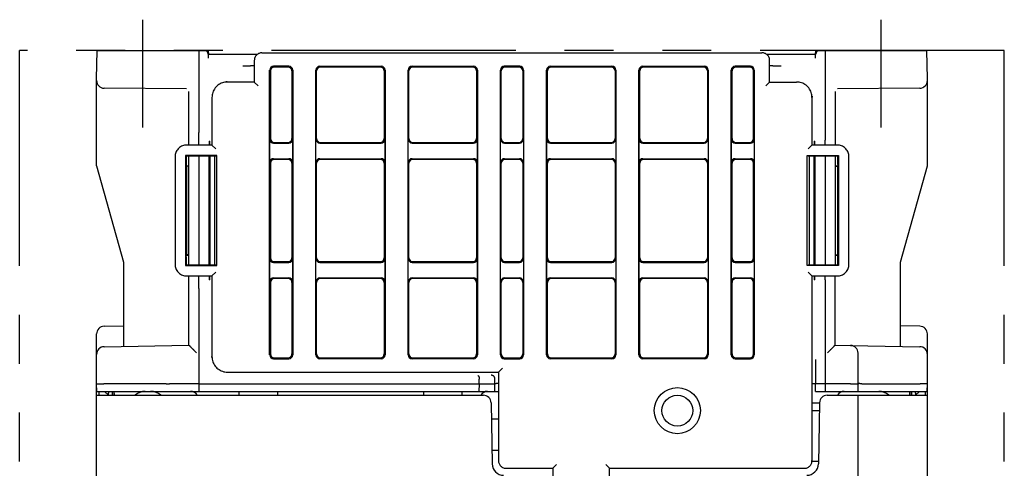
# Model space of a CAD drawing. Header units: millimetres. Extents: x 35 to 820, y -209 to 637.
# Tile 35 of 35: x 294 to 422, y 578 to 637. Entities that reach past the tile are written whole.
import ezdxf

# ---------------------------------------------------------------- set-up
doc = ezdxf.new("R2010")
doc.units = ezdxf.units.MM
doc.linetypes.add('PHANTOMX2', pattern=[127, 63.5, -12.7, 12.7, -12.7, 12.7, -12.7])
for name, color, linetype in [('10', 3, 'CONTINUOUS'), ('12', 7, 'CONTINUOUS'), ('18', 1, 'PHANTOMX2')]:
    doc.layers.add(name, color=color, linetype=linetype)

msp = doc.modelspace()

# ---------------------------------------------------------------- linework, layer by layer
at = {"layer": '10'}
for p, q in [((304.01, 628.87), (304.08, 632.57)), ((304.08, 632.57), (318.51, 632.57)), ((317.31, 632.57), (317.31, 621.93)), ((318.55, 631.58), (318.51, 632.57)), ((318.51, 632.57), (318.57, 632.07)), ((397.46, 632.07), (397.51, 632.57)), ((397.48, 631.58), (397.51, 632.57)), ((397.51, 632.57), (411.95, 632.57)), ((398.71, 632.57), (398.71, 621.93)), ((412.01, 628.87), (411.95, 632.57)), ((324.92, 632.07), (318.53, 632.07)), ((324.51, 631.27), (324.51, 628.47)), ((325.51, 632.27), (390.51, 632.27)), ((397.5, 632.07), (391.11, 632.07)), ((391.51, 628.47), (391.51, 631.27)), ((324.51, 630.57), (324.03, 630.57)), ((326.51, 593.02), (326.51, 630.02)), ((326.62, 629.92), (326.62, 621.13)), ((329.02, 630.52), (327.01, 630.52)), ((328.91, 630.42), (327.12, 630.42)), ((329.41, 629.92), (329.41, 621.13)), ((329.51, 630.02), (329.51, 593.02)), ((332.51, 593.02), (332.51, 630.02)), ((332.62, 621.13), (332.62, 629.92)), ((333.01, 630.52), (341.02, 630.52)), ((340.91, 630.42), (333.12, 630.42)), ((341.41, 629.92), (341.41, 621.13)), ((341.51, 630.02), (341.51, 593.02)), ((344.51, 593.02), (344.51, 630.02)), ((344.62, 621.13), (344.62, 629.92)), ((345.01, 630.52), (353.02, 630.52)), ((352.91, 630.42), (345.12, 630.42)), ((353.41, 629.92), (353.41, 621.13)), ((353.51, 630.02), (353.51, 593.02)), ((356.51, 593.02), (356.51, 630.02)), ((356.62, 621.13), (356.62, 629.92)), ((359.02, 630.52), (357.01, 630.52)), ((358.91, 630.42), (357.12, 630.42)), ((359.41, 629.92), (359.41, 621.13)), ((359.51, 630.02), (359.51, 593.02)), ((362.51, 593.02), (362.51, 630.02)), ((362.62, 621.13), (362.62, 629.92)), ((363.01, 630.52), (371.02, 630.52)), ((370.91, 630.42), (363.12, 630.42)), ((371.41, 629.92), (371.41, 621.13)), ((371.51, 630.02), (371.51, 593.02)), ((374.51, 593.02), (374.51, 630.02)), ((374.62, 621.13), (374.62, 629.92)), ((375.01, 630.52), (383.02, 630.52)), ((382.91, 630.42), (375.12, 630.42)), ((383.41, 629.92), (383.41, 621.13)), ((383.51, 630.02), (383.51, 593.02)), ((386.51, 593.02), (386.51, 630.02)), ((386.62, 621.13), (386.62, 629.92)), ((389.02, 630.52), (387.01, 630.52)), ((388.91, 630.42), (387.12, 630.42)), ((389.41, 621.13), (389.41, 629.92)), ((389.51, 630.02), (389.51, 593.02)), ((391.94, 630.57), (391.99, 630.57)), ((304.01, 617.57), (304.01, 628.87)), ((412.01, 617.57), (412.01, 628.87)), ((315.68, 627.58), (305.01, 627.67)), ((316.01, 620.27), (316.01, 627.25)), ((324.51, 628.47), (321.01, 628.47)), ((324.51, 628.47), (325.01, 627.97)), ((391.51, 628.47), (391.01, 627.97)), ((391.51, 628.47), (395.01, 628.47)), ((400.01, 627.25), (400.01, 620.27)), ((411.02, 627.67), (400.35, 627.58)), ((319.01, 626.47), (319.01, 620.27)), ((397.01, 626.47), (397.01, 620.27)), ((317.31, 620.27), (317.31, 620.91)), ((326.53, 618.01), (326.53, 621.04)), ((329.5, 621.04), (329.5, 618.01)), ((332.53, 618.01), (332.53, 621.04)), ((341.5, 621.04), (341.5, 618.01)), ((344.53, 618.01), (344.53, 621.04)), ((353.5, 621.04), (353.5, 618.01)), ((356.53, 618.01), (356.53, 621.04)), ((359.5, 621.04), (359.5, 618.01)), ((362.53, 618.01), (362.53, 621.04)), ((371.5, 621.04), (371.5, 618.01)), ((374.53, 618.01), (374.53, 621.04)), ((383.5, 621.04), (383.5, 618.01)), ((386.53, 618.01), (386.53, 621.04)), ((389.5, 621.04), (389.5, 618.01)), ((398.71, 620.79), (398.71, 620.91)), ((319.01, 620.27), (315.71, 620.27)), ((318.66, 620.77), (318.72, 620.77)), ((319.01, 620.27), (319.51, 619.77)), ((319.01, 620.27), (319.51, 619.77)), ((327.03, 620.54), (329, 620.54)), ((327.12, 620.63), (328.91, 620.63)), ((333.03, 620.54), (341, 620.54)), ((333.12, 620.63), (340.91, 620.63)), ((345.03, 620.54), (353, 620.54)), ((345.12, 620.63), (352.91, 620.63)), ((357.03, 620.54), (359, 620.54)), ((357.12, 620.63), (358.91, 620.63)), ((363.03, 620.54), (371, 620.54)), ((363.12, 620.63), (370.91, 620.63)), ((375.03, 620.54), (383, 620.54)), ((375.12, 620.63), (382.91, 620.63)), ((387.03, 620.54), (389, 620.54)), ((387.12, 620.63), (388.91, 620.63)), ((396.51, 619.77), (397.01, 620.27)), ((396.51, 619.77), (397.01, 620.27)), ((400.31, 620.27), (397.01, 620.27)), ((397.31, 620.77), (397.37, 620.77)), ((398.71, 620.29), (398.71, 620.27)), ((314.21, 618.77), (314.21, 604.77)), ((315.57, 618.92), (315.57, 604.63)), ((315.57, 618.92), (315.66, 618.83)), ((319.64, 618.92), (315.57, 618.92)), ((315.66, 618.83), (315.66, 617.77)), ((319.38, 618.83), (315.66, 618.83)), ((316.01, 604.72), (316.01, 618.83)), ((317.31, 618.83), (317.31, 604.72)), ((318.65, 604.72), (318.65, 618.83)), ((318.72, 618.83), (318.72, 604.72)), ((319.38, 618.83), (319.64, 618.92)), ((319.38, 604.72), (319.38, 618.83)), ((319.64, 604.63), (319.64, 618.92)), ((327.03, 618.51), (329, 618.51)), ((328.91, 618.42), (327.12, 618.42)), ((333.03, 618.51), (341, 618.51)), ((340.91, 618.42), (333.12, 618.42)), ((345.03, 618.51), (353, 618.51)), ((352.91, 618.42), (345.12, 618.42)), ((357.03, 618.51), (359, 618.51)), ((358.91, 618.42), (357.12, 618.42)), ((363.03, 618.51), (371, 618.51)), ((370.91, 618.42), (363.12, 618.42)), ((375.03, 618.51), (383, 618.51)), ((382.91, 618.42), (375.12, 618.42)), ((387.03, 618.51), (389, 618.51)), ((388.91, 618.42), (387.12, 618.42)), ((396.39, 604.63), (396.39, 618.92)), ((396.39, 618.92), (400.46, 618.92)), ((396.39, 618.92), (396.65, 618.83)), ((396.65, 618.83), (396.65, 604.72)), ((400.37, 618.83), (396.65, 618.83)), ((397.31, 604.72), (397.31, 618.83)), ((397.38, 618.83), (397.38, 604.72)), ((398.71, 618.83), (398.71, 604.72)), ((400.01, 618.83), (400.01, 604.72)), ((400.37, 618.83), (400.46, 618.92)), ((400.37, 617.77), (400.37, 618.83)), ((400.46, 618.92), (400.46, 604.63)), ((401.81, 604.77), (401.81, 618.77)), ((304.01, 617.57), (307.51, 605.07)), ((315.66, 617.77), (315.72, 617.58)), ((315.71, 617.55), (315.72, 617.58)), ((315.71, 617.55), (315.71, 606)), ((316.01, 617.55), (315.71, 617.55)), ((315.72, 617.58), (316.01, 617.58)), ((326.62, 617.92), (326.62, 605.63)), ((329.41, 617.92), (329.41, 605.63)), ((332.62, 605.63), (332.62, 617.92)), ((341.41, 617.92), (341.41, 605.63)), ((344.62, 605.63), (344.62, 617.92)), ((353.41, 617.92), (353.41, 605.63)), ((356.62, 605.63), (356.62, 617.92)), ((359.41, 617.92), (359.41, 605.63)), ((362.62, 605.63), (362.62, 617.92)), ((371.41, 617.92), (371.41, 605.63)), ((374.62, 605.63), (374.62, 617.92)), ((383.41, 617.92), (383.41, 605.63)), ((386.62, 605.63), (386.62, 617.92)), ((389.41, 605.63), (389.41, 617.92)), ((400.01, 617.58), (400.31, 617.58)), ((400.01, 617.55), (400.31, 617.55)), ((400.37, 617.77), (400.31, 617.58)), ((400.31, 617.55), (400.31, 617.58)), ((400.31, 617.55), (400.31, 606)), ((408.51, 605.07), (412.01, 617.57)), ((315.66, 605.77), (315.72, 605.97)), ((315.66, 605.77), (315.66, 604.72)), ((315.72, 605.97), (315.71, 606)), ((316.01, 606), (315.71, 606)), ((315.72, 605.97), (316.01, 605.97)), ((326.53, 602.51), (326.53, 605.54)), ((329.5, 605.54), (329.5, 602.51)), ((332.53, 602.51), (332.53, 605.54)), ((341.5, 605.54), (341.5, 602.51)), ((344.53, 602.51), (344.53, 605.54)), ((353.5, 605.54), (353.5, 602.51)), ((356.53, 602.51), (356.53, 605.54)), ((359.5, 605.54), (359.5, 602.51)), ((362.53, 602.51), (362.53, 605.54)), ((371.5, 605.54), (371.5, 602.51)), ((374.53, 602.51), (374.53, 605.54)), ((383.5, 605.54), (383.5, 602.51)), ((386.53, 602.51), (386.53, 605.54)), ((389.5, 605.54), (389.5, 602.51)), ((400.01, 606), (400.31, 606)), ((400.01, 605.97), (400.31, 605.97)), ((400.31, 606), (400.31, 605.97)), ((400.37, 605.77), (400.31, 605.97)), ((400.37, 604.72), (400.37, 605.77)), ((307.51, 605.07), (307.51, 594.13)), ((315.66, 604.72), (315.57, 604.63)), ((315.57, 604.63), (319.64, 604.63)), ((315.66, 604.72), (319.38, 604.72)), ((319.64, 604.63), (319.38, 604.72)), ((327.03, 605.04), (329, 605.04)), ((327.12, 605.13), (328.91, 605.13)), ((333.03, 605.04), (341, 605.04)), ((333.12, 605.13), (340.91, 605.13)), ((345.03, 605.04), (353, 605.04)), ((345.12, 605.13), (352.91, 605.13)), ((357.03, 605.04), (359, 605.04)), ((357.12, 605.13), (358.91, 605.13)), ((363.03, 605.04), (371, 605.04)), ((363.12, 605.13), (370.91, 605.13)), ((375.03, 605.04), (383, 605.04)), ((375.12, 605.13), (382.91, 605.13)), ((387.03, 605.04), (389, 605.04)), ((387.12, 605.13), (388.91, 605.13)), ((396.65, 604.72), (396.39, 604.63)), ((400.46, 604.63), (396.39, 604.63)), ((396.65, 604.72), (400.37, 604.72)), ((400.46, 604.63), (400.37, 604.72)), ((408.51, 594.13), (408.51, 605.07)), ((315.71, 603.27), (319.01, 603.27)), ((316.01, 594.27), (316.01, 603.27)), ((317.31, 602.63), (317.31, 603.27)), ((319.51, 603.77), (319.01, 603.27)), ((319.01, 603.27), (319.01, 592.77)), ((327.03, 603.01), (329, 603.01)), ((328.91, 602.92), (327.12, 602.92)), ((333.03, 603.01), (341, 603.01)), ((340.91, 602.92), (333.12, 602.92)), ((345.03, 603.01), (353, 603.01)), ((352.91, 602.92), (345.12, 602.92)), ((357.03, 603.01), (359, 603.01)), ((358.91, 602.92), (357.12, 602.92)), ((363.03, 603.01), (371, 603.01)), ((370.91, 602.92), (363.12, 602.92)), ((375.03, 603.01), (383, 603.01)), ((382.91, 602.92), (375.12, 602.92)), ((387.03, 603.01), (389, 603.01)), ((388.91, 602.92), (387.12, 602.92)), ((397.01, 603.27), (396.51, 603.77)), ((397.01, 603.27), (397.01, 579.27)), ((397.01, 603.27), (400.31, 603.27)), ((398.71, 603.27), (398.71, 603.26)), ((400.01, 594.27), (400.01, 603.27)), ((317.31, 601.63), (317.31, 588.27)), ((318.72, 602.78), (318.66, 602.78)), ((326.62, 602.42), (326.62, 593.13)), ((329.41, 602.42), (329.41, 593.13)), ((332.62, 593.13), (332.62, 602.42)), ((341.41, 602.42), (341.41, 593.13)), ((344.62, 593.13), (344.62, 602.42)), ((353.41, 602.42), (353.41, 593.13)), ((356.62, 593.13), (356.62, 602.42)), ((359.41, 602.42), (359.41, 593.13)), ((362.62, 593.13), (362.62, 602.42)), ((371.41, 602.42), (371.41, 593.13)), ((374.62, 593.13), (374.62, 602.42)), ((383.41, 602.42), (383.41, 593.13)), ((386.62, 593.13), (386.62, 602.42)), ((389.41, 593.13), (389.41, 602.42)), ((397.37, 602.78), (397.31, 602.78)), ((398.71, 602.76), (398.71, 602.63)), ((398.71, 601.63), (398.71, 588.27)), ((305, 596.73), (307.51, 596.77)), ((411.03, 596.73), (408.51, 596.77)), ((304.01, 587.77), (304.01, 595.73)), ((412.01, 587.77), (412.01, 595.73)), ((305, 594.08), (316.01, 594.27)), ((400.01, 594.27), (402.03, 594.24)), ((402.03, 594.24), (411.03, 594.08)), ((403.01, 589.27), (403.01, 593.24)), ((327.01, 592.52), (329.02, 592.52)), ((327.12, 592.63), (328.91, 592.63)), ((341.02, 592.52), (333.01, 592.52)), ((333.12, 592.63), (340.91, 592.63)), ((353.02, 592.52), (345.01, 592.52)), ((345.12, 592.63), (352.91, 592.63)), ((357.01, 592.52), (359.02, 592.52)), ((357.12, 592.63), (358.91, 592.63)), ((371.02, 592.52), (363.01, 592.52)), ((363.12, 592.63), (370.91, 592.63)), ((383.02, 592.52), (375.01, 592.52)), ((375.12, 592.63), (382.91, 592.63)), ((387.01, 592.52), (389.02, 592.52)), ((387.12, 592.63), (388.91, 592.63)), ((321.01, 590.77), (356.26, 590.77)), ((356.26, 590.77), (356.76, 591.27)), ((356.26, 590.77), (356.26, 579.27)), ((397.46, 590.91), (397.46, 589.27)), ((304.03, 588.27), (304.01, 589.27)), ((312.57, 589.27), (304.96, 589.27)), ((313.04, 589.27), (313.49, 589.27)), ((317.31, 589.27), (314.47, 589.27)), ((317.31, 589.27), (355.8, 589.27)), ((353.75, 588.27), (353.77, 589.27)), ((353.76, 589.27), (353.76, 589.84)), ((355.78, 588.27), (355.8, 589.27)), ((355.8, 589.27), (355.8, 589.87)), ((355.94, 589.27), (355.8, 589.27)), ((397.46, 589.27), (397.01, 589.27)), ((397.46, 589.27), (397.51, 589.27)), ((397.48, 588.27), (397.46, 589.27)), ((402.03, 589.27), (398.01, 589.27)), ((403, 588.27), (403.01, 589.27)), ((403.49, 589.27), (411.07, 589.27)), ((412, 588.27), (412.01, 589.27)), ((304.01, 588.27), (356.26, 588.27)), ((304.01, 488.07), (304.01, 587.77)), ((304.01, 587.77), (354.29, 587.77)), ((304.31, 588.27), (304.31, 587.77)), ((305.55, 587.77), (305.05, 588.27)), ((305.54, 588.27), (305.55, 588.02)), ((306.05, 588.27), (306.05, 587.77)), ((306.25, 588.27), (306.25, 587.77)), ((306.32, 587.77), (306.31, 588.27)), ((322.52, 588.27), (322.51, 587.77)), ((327.51, 588.27), (327.51, 587.77)), ((346.52, 588.27), (346.51, 587.77)), ((351.51, 588.27), (351.51, 587.77)), ((397.48, 588.27), (412.01, 588.27)), ((398.99, 587.77), (412.01, 587.77)), ((403.01, 504.57), (403.01, 587.77)), ((409.71, 588.27), (409.71, 587.77)), ((409.78, 587.77), (409.78, 588.27)), ((409.98, 587.77), (409.98, 588.27)), ((410.98, 588.27), (410.48, 587.77)), ((410.48, 588.02), (410.49, 588.27)), ((411.71, 588.27), (411.71, 587.77)), ((412.01, 497.87), (412.01, 587.77)), ((355.29, 586.79), (355.43, 578.85)), ((397.01, 586.79), (397.99, 586.79)), ((397.99, 586.79), (397.85, 578.85)), ((397.01, 585.77), (397.97, 585.77)), ((356.26, 584.67), (355.33, 584.67)), ((356.26, 580.57), (355.4, 580.57)), ((363.31, 578.27), (363.81, 578.77)), ((370.21, 578.77), (370.71, 578.27)), ((397.86, 579.17), (397, 579.17)), ((357.26, 578.27), (363.31, 578.27)), ((363.31, 578.27), (363.31, 569.97)), ((370.71, 569.97), (370.71, 578.27)), ((370.71, 578.27), (396.01, 578.27))]:
    msp.add_line(p, q, dxfattribs=at)
for points in [[(325.51, 632.27), (325.43, 632.27), (325.33, 632.26), (325.23, 632.23), (325.14, 632.2), (325.05, 632.16), (324.96, 632.11), (324.88, 632.05), (324.81, 631.98), (324.74, 631.91), (324.68, 631.82), (324.63, 631.74), (324.59, 631.65), (324.55, 631.55), (324.53, 631.45), (324.52, 631.35), (324.51, 631.27)], [(391.51, 631.27), (391.51, 631.36), (391.5, 631.46), (391.47, 631.55), (391.44, 631.65), (391.4, 631.74), (391.35, 631.83), (391.29, 631.91), (391.22, 631.98), (391.15, 632.05), (391.07, 632.11), (390.98, 632.16), (390.89, 632.2), (390.79, 632.23), (390.7, 632.26), (390.6, 632.27), (390.51, 632.27)], [(321.01, 628.47), (320.86, 628.47), (320.7, 628.45), (320.53, 628.41), (320.37, 628.37), (320.22, 628.31), (320.07, 628.24), (319.92, 628.15), (319.79, 628.05), (319.66, 627.95), (319.54, 627.83), (319.43, 627.7), (319.34, 627.56), (319.25, 627.42), (319.18, 627.27), (319.12, 627.11), (319.07, 626.95), (319.04, 626.79), (319.02, 626.62), (319.01, 626.47)], [(397.01, 626.47), (397.01, 626.62), (396.99, 626.79), (396.96, 626.95), (396.91, 627.11), (396.85, 627.27), (396.78, 627.42), (396.69, 627.56), (396.59, 627.7), (396.49, 627.83), (396.37, 627.95), (396.24, 628.05), (396.1, 628.15), (395.96, 628.24), (395.81, 628.31), (395.65, 628.37), (395.49, 628.42), (395.33, 628.45), (395.16, 628.47), (395.01, 628.47)], [(315.71, 620.27), (315.59, 620.27), (315.45, 620.25), (315.31, 620.22), (315.18, 620.18), (315.05, 620.12), (314.93, 620.05), (314.81, 619.97), (314.7, 619.88), (314.61, 619.78), (314.52, 619.67), (314.44, 619.56), (314.37, 619.44), (314.31, 619.31), (314.27, 619.17), (314.24, 619.04), (314.22, 618.9), (314.21, 618.77)], [(401.81, 618.77), (401.81, 618.9), (401.79, 619.04), (401.76, 619.17), (401.72, 619.31), (401.66, 619.44), (401.59, 619.56), (401.51, 619.68), (401.42, 619.78), (401.32, 619.88), (401.22, 619.97), (401.1, 620.05), (400.98, 620.12), (400.85, 620.18), (400.71, 620.22), (400.58, 620.25), (400.44, 620.27), (400.31, 620.27)], [(314.21, 604.77), (314.22, 604.65), (314.24, 604.51), (314.27, 604.37), (314.31, 604.24), (314.37, 604.11), (314.44, 603.99), (314.52, 603.87), (314.61, 603.76), (314.71, 603.66), (314.81, 603.57), (314.93, 603.5), (315.05, 603.43), (315.18, 603.37), (315.32, 603.33), (315.45, 603.3), (315.59, 603.28), (315.71, 603.27)], [(400.31, 603.27), (400.44, 603.28), (400.58, 603.3), (400.72, 603.33), (400.85, 603.37), (400.98, 603.43), (401.1, 603.5), (401.22, 603.58), (401.33, 603.66), (401.42, 603.76), (401.51, 603.87), (401.59, 603.99), (401.66, 604.11), (401.72, 604.24), (401.76, 604.37), (401.79, 604.51), (401.81, 604.65), (401.81, 604.77)], [(319.01, 592.77), (319.02, 592.62), (319.04, 592.46), (319.07, 592.29), (319.12, 592.13), (319.18, 591.98), (319.25, 591.83), (319.34, 591.68), (319.44, 591.55), (319.54, 591.42), (319.66, 591.3), (319.79, 591.19), (319.93, 591.1), (320.07, 591.01), (320.22, 590.94), (320.38, 590.88), (320.54, 590.83), (320.7, 590.8), (320.87, 590.78), (321.01, 590.77)], [(356.26, 579.27), (356.27, 579.19), (356.28, 579.09), (356.3, 578.99), (356.34, 578.9), (356.38, 578.81), (356.43, 578.72), (356.49, 578.64), (356.56, 578.57), (356.63, 578.5), (356.71, 578.44), (356.8, 578.39), (356.89, 578.35), (356.99, 578.31), (357.08, 578.29), (357.18, 578.28), (357.26, 578.27)], [(396.01, 578.27), (396.1, 578.28), (396.2, 578.29), (396.29, 578.31), (396.39, 578.35), (396.48, 578.39), (396.57, 578.44), (396.65, 578.5), (396.72, 578.57), (396.79, 578.64), (396.85, 578.72), (396.9, 578.81), (396.94, 578.9), (396.98, 578.99), (397, 579.09), (397.01, 579.19), (397.01, 579.27)]]:
    msp.add_lwpolyline(points, dxfattribs=at)
for radius in [3, 2]:
    msp.add_circle((379.51, 585.77), radius, dxfattribs=at)
for centre, radius, start, end in [((318.03, 632.07), 0.5, 2, 90), ((398, 632.07), 0.5, 90, 178), ((305.01, 628.67), 1, 180, 269.5), ((411.01, 628.67), 1, 270.5, 0), ((305.01, 595.73), 1, 91, 180), ((411.01, 595.73), 1, 0, 89), ((305.01, 593.08), 1, 91, 180), ((402.01, 593.24), 1, 0, 89), ((411.01, 593.08), 1, 0, 89), ((342.73, 591.45), 2.55, 121.0885, 122.0687), ((310.34, 586.27), 2, 90, 131.3634), ((311.04, 586.27), 2, 48.6256, 90), ((316.23, 587.27), 1, 30.0267, 90), ((354.84, 587.27), 1, 90, 149.9733), ((354.29, 586.77), 1, 1, 90), ((398.99, 586.77), 1, 90, 179), ((401.19, 587.27), 1, 90, 149.9733), ((405.69, 586.27), 2, 48.6366, 90), ((356.93, 578.87), 1.5, 181, 270), ((396.35, 578.87), 1.5, 270, 359)]:
    msp.add_arc(centre, radius, start, end, dxfattribs=at)
for centre, major_axis, ratio, start_param, end_param in [((327.02, 630.02), (-0.355, 0.355), 0.997265, -0.784029, 0.784029), ((327.12, 629.92), (0.355, -0.355), 0.997265, 2.357564, 3.925621), ((328.91, 629.92), (-0.355, -0.355), 0.997265, 2.357564, 3.925621), ((329.01, 630.02), (0.355, 0.355), 0.997265, -0.784029, 0.784029), ((333.02, 630.02), (-0.355, 0.355), 0.997265, -0.784029, 0.784029), ((333.12, 629.92), (-0.355, 0.355), 0.997265, -0.784029, 0.784029), ((340.91, 629.92), (-0.355, -0.355), 0.997265, 2.357564, 3.925621), ((341.01, 630.02), (0.355, 0.355), 0.997265, -0.784029, 0.784029), ((345.02, 630.02), (-0.355, 0.355), 0.997265, -0.784029, 0.784029), ((345.12, 629.92), (-0.355, 0.355), 0.997265, -0.784029, 0.784029), ((352.91, 629.92), (-0.355, -0.355), 0.997265, 2.357564, 3.925621), ((353.01, 630.02), (0.355, 0.355), 0.997265, -0.784029, 0.784029), ((357.02, 630.02), (-0.355, 0.355), 0.997265, -0.784029, 0.784029), ((357.12, 629.92), (-0.355, 0.355), 0.997265, -0.784029, 0.784029), ((358.91, 629.92), (-0.355, -0.355), 0.997265, 2.357564, 3.925621), ((359.01, 630.02), (0.355, 0.355), 0.997265, -0.784029, 0.784029), ((363.02, 630.02), (-0.355, 0.355), 0.997265, -0.784029, 0.784029), ((363.12, 629.92), (-0.355, 0.355), 0.997265, -0.784029, 0.784029), ((370.91, 629.92), (-0.355, -0.355), 0.997265, 2.357564, 3.925621), ((371.01, 630.02), (0.355, 0.355), 0.997265, -0.784029, 0.784029), ((375.02, 630.02), (-0.355, 0.355), 0.997265, -0.784029, 0.784029), ((375.12, 629.92), (-0.355, 0.355), 0.997265, -0.784029, 0.784029), ((382.91, 629.92), (-0.355, -0.355), 0.997265, 2.357564, 3.925621), ((383.01, 630.02), (0.355, 0.355), 0.997265, -0.784029, 0.784029), ((387.02, 630.02), (-0.355, 0.355), 0.997265, -0.784029, 0.784029), ((387.12, 629.92), (-0.355, 0.355), 0.997265, -0.784029, 0.784029), ((388.91, 629.92), (-0.355, -0.355), 0.997265, 2.357564, 3.925621), ((389.01, 630.02), (0.355, 0.355), 0.997265, -0.784029, 0.784029), ((327.03, 621.04), (0.355, 0.355), 0.997265, -3.925621, -2.357564), ((327.12, 621.13), (-0.355, -0.355), 0.997265, -0.784029, 0.784029), ((328.91, 621.13), (-0.355, 0.355), 0.997265, 2.357564, 3.925621), ((329, 621.04), (-0.355, 0.355), 0.997265, -3.925621, -2.357564), ((333.03, 621.04), (0.355, 0.355), 0.997265, -3.925621, -2.357564), ((333.12, 621.13), (-0.355, -0.355), 0.997265, -0.784029, 0.784029), ((340.91, 621.13), (-0.355, 0.355), 0.997265, 2.357564, 3.925621), ((341, 621.04), (-0.355, 0.355), 0.997265, -3.925621, -2.357564), ((345.03, 621.04), (0.355, 0.355), 0.997265, -3.925621, -2.357564), ((345.12, 621.13), (-0.355, -0.355), 0.997265, -0.784029, 0.784029), ((352.91, 621.13), (-0.355, 0.355), 0.997265, 2.357564, 3.925621), ((353, 621.04), (-0.355, 0.355), 0.997265, -3.925621, -2.357564), ((357.03, 621.04), (0.355, 0.355), 0.997265, -3.925621, -2.357564), ((357.12, 621.13), (-0.355, -0.355), 0.997265, -0.784029, 0.784029), ((358.91, 621.13), (-0.355, 0.355), 0.997265, 2.357564, 3.925621), ((359, 621.04), (-0.355, 0.355), 0.997265, -3.925621, -2.357564), ((363.03, 621.04), (0.355, 0.355), 0.997265, -3.925621, -2.357564), ((363.12, 621.13), (-0.355, -0.355), 0.997265, -0.784029, 0.784029), ((370.91, 621.13), (-0.355, 0.355), 0.997265, 2.357564, 3.925621), ((371, 621.04), (-0.355, 0.355), 0.997265, -3.925621, -2.357564), ((375.03, 621.04), (0.355, 0.355), 0.997265, -3.925621, -2.357564), ((375.12, 621.13), (-0.355, -0.355), 0.997265, -0.784029, 0.784029), ((382.91, 621.13), (-0.355, 0.355), 0.997265, 2.357564, 3.925621), ((383, 621.04), (-0.355, 0.355), 0.997265, -3.925621, -2.357564), ((387.03, 621.04), (0.355, 0.355), 0.997265, -3.925621, -2.357564), ((387.12, 621.13), (-0.355, -0.355), 0.997265, -0.784029, 0.784029), ((388.91, 621.13), (-0.355, 0.355), 0.997265, 2.357564, 3.925621), ((389, 621.04), (-0.355, 0.355), 0.997265, -3.925621, -2.357564), ((318.66, 620.27), (0, 0.5), 0.01746, -0.000305, 1.565615), ((318.72, 620.27), (0, 0.5), 0.01745, -1.563789, -0.000305), ((397.31, 620.27), (0, 0.5), 0.01745, 0.000305, 1.563789), ((397.37, 620.27), (0, 0.5), 0.01746, -1.565615, 0.000305), ((327.03, 618.01), (-0.355, 0.355), 0.997265, -0.784029, 0.784029), ((327.12, 617.92), (0.355, -0.355), 0.997265, 2.357564, 3.925621), ((328.91, 617.92), (0.355, 0.355), 0.997265, -0.784029, 0.784029), ((329, 618.01), (0.355, 0.355), 0.997265, -0.784029, 0.784029), ((333.03, 618.01), (-0.355, 0.355), 0.997265, -0.784029, 0.784029), ((333.12, 617.92), (0.355, -0.355), 0.997265, 2.357564, 3.925621), ((340.91, 617.92), (0.355, 0.355), 0.997265, -0.784029, 0.784029), ((341, 618.01), (0.355, 0.355), 0.997265, -0.784029, 0.784029), ((345.03, 618.01), (-0.355, 0.355), 0.997265, -0.784029, 0.784029), ((345.12, 617.92), (0.355, -0.355), 0.997265, 2.357564, 3.925621), ((352.91, 617.92), (0.355, 0.355), 0.997265, -0.784029, 0.784029), ((353, 618.01), (0.355, 0.355), 0.997265, -0.784029, 0.784029), ((357.03, 618.01), (-0.355, 0.355), 0.997265, -0.784029, 0.784029), ((357.12, 617.92), (0.355, -0.355), 0.997265, 2.357564, 3.925621), ((358.91, 617.92), (0.355, 0.355), 0.997265, -0.784029, 0.784029), ((359, 618.01), (0.355, 0.355), 0.997265, -0.784029, 0.784029), ((363.03, 618.01), (-0.355, 0.355), 0.997265, -0.784029, 0.784029), ((363.12, 617.92), (0.355, -0.355), 0.997265, 2.357564, 3.925621), ((370.91, 617.92), (0.355, 0.355), 0.997265, -0.784029, 0.784029), ((371, 618.01), (0.355, 0.355), 0.997265, -0.784029, 0.784029), ((375.03, 618.01), (-0.355, 0.355), 0.997265, -0.784029, 0.784029), ((375.12, 617.92), (0.355, -0.355), 0.997265, 2.357564, 3.925621), ((382.91, 617.92), (0.355, 0.355), 0.997265, -0.784029, 0.784029), ((383, 618.01), (0.355, 0.355), 0.997265, -0.784029, 0.784029), ((387.03, 618.01), (-0.355, 0.355), 0.997265, -0.784029, 0.784029), ((387.12, 617.92), (0.355, -0.355), 0.997265, 2.357564, 3.925621), ((388.91, 617.92), (0.355, 0.355), 0.997265, -0.784029, 0.784029), ((389, 618.01), (0.355, 0.355), 0.997265, -0.784029, 0.784029), ((327.03, 605.54), (0.355, 0.355), 0.997265, -3.925621, -2.357564), ((327.12, 605.63), (-0.355, -0.355), 0.997265, -0.784029, 0.784029), ((328.91, 605.63), (-0.355, 0.355), 0.997265, 2.357564, 3.925621), ((329, 605.54), (-0.355, 0.355), 0.997265, -3.925621, -2.357564), ((333.03, 605.54), (0.355, 0.355), 0.997265, -3.925621, -2.357564), ((333.12, 605.63), (-0.355, -0.355), 0.997265, -0.784029, 0.784029), ((340.91, 605.63), (-0.355, 0.355), 0.997265, 2.357564, 3.925621), ((341, 605.54), (-0.355, 0.355), 0.997265, -3.925621, -2.357564), ((345.03, 605.54), (0.355, 0.355), 0.997265, -3.925621, -2.357564), ((345.12, 605.63), (-0.355, -0.355), 0.997265, -0.784029, 0.784029), ((352.91, 605.63), (-0.355, 0.355), 0.997265, 2.357564, 3.925621), ((353, 605.54), (-0.355, 0.355), 0.997265, -3.925621, -2.357564), ((357.03, 605.54), (0.355, 0.355), 0.997265, -3.925621, -2.357564), ((357.12, 605.63), (-0.355, -0.355), 0.997265, -0.784029, 0.784029), ((358.91, 605.63), (-0.355, 0.355), 0.997265, 2.357564, 3.925621), ((359, 605.54), (-0.355, 0.355), 0.997265, -3.925621, -2.357564), ((363.03, 605.54), (0.355, 0.355), 0.997265, -3.925621, -2.357564), ((363.12, 605.63), (-0.355, -0.355), 0.997265, -0.784029, 0.784029), ((370.91, 605.63), (-0.355, 0.355), 0.997265, 2.357564, 3.925621), ((371, 605.54), (-0.355, 0.355), 0.997265, -3.925621, -2.357564), ((375.03, 605.54), (0.355, 0.355), 0.997265, -3.925621, -2.357564), ((375.12, 605.63), (-0.355, -0.355), 0.997265, -0.784029, 0.784029), ((382.91, 605.63), (-0.355, 0.355), 0.997265, 2.357564, 3.925621), ((383, 605.54), (-0.355, 0.355), 0.997265, -3.925621, -2.357564), ((387.03, 605.54), (0.355, 0.355), 0.997265, -3.925621, -2.357564), ((387.12, 605.63), (-0.355, -0.355), 0.997265, -0.784029, 0.784029), ((388.91, 605.63), (-0.355, 0.355), 0.997265, 2.357564, 3.925621), ((389, 605.54), (-0.355, 0.355), 0.997265, -3.925621, -2.357564), ((318.66, 603.28), (0, 0.5), 0.01746, -4.707207, -3.141288), ((318.72, 603.28), (0, 0.5), 0.01745, -3.141288, -1.577803), ((327.03, 602.51), (-0.355, 0.355), 0.997265, -0.784029, 0.784029), ((327.12, 602.42), (0.355, -0.355), 0.997265, 2.357564, 3.925621), ((328.91, 602.42), (0.355, 0.355), 0.997265, -0.784029, 0.784029), ((329, 602.51), (0.355, 0.355), 0.997265, -0.784029, 0.784029), ((333.03, 602.51), (-0.355, 0.355), 0.997265, -0.784029, 0.784029), ((333.12, 602.42), (0.355, -0.355), 0.997265, 2.357564, 3.925621), ((340.91, 602.42), (0.355, 0.355), 0.997265, -0.784029, 0.784029), ((341, 602.51), (0.355, 0.355), 0.997265, -0.784029, 0.784029), ((345.03, 602.51), (-0.355, 0.355), 0.997265, -0.784029, 0.784029), ((345.12, 602.42), (0.355, -0.355), 0.997265, 2.357564, 3.925621), ((352.91, 602.42), (0.355, 0.355), 0.997265, -0.784029, 0.784029), ((353, 602.51), (0.355, 0.355), 0.997265, -0.784029, 0.784029), ((357.03, 602.51), (-0.355, 0.355), 0.997265, -0.784029, 0.784029), ((357.12, 602.42), (0.355, -0.355), 0.997265, 2.357564, 3.925621), ((358.91, 602.42), (0.355, 0.355), 0.997265, -0.784029, 0.784029), ((359, 602.51), (0.355, 0.355), 0.997265, -0.784029, 0.784029), ((363.03, 602.51), (-0.355, 0.355), 0.997265, -0.784029, 0.784029), ((363.12, 602.42), (0.355, -0.355), 0.997265, 2.357564, 3.925621), ((370.91, 602.42), (0.355, 0.355), 0.997265, -0.784029, 0.784029), ((371, 602.51), (0.355, 0.355), 0.997265, -0.784029, 0.784029), ((375.03, 602.51), (-0.355, 0.355), 0.997265, -0.784029, 0.784029), ((375.12, 602.42), (0.355, -0.355), 0.997265, 2.357564, 3.925621), ((382.91, 602.42), (0.355, 0.355), 0.997265, -0.784029, 0.784029), ((383, 602.51), (0.355, 0.355), 0.997265, -0.784029, 0.784029), ((387.03, 602.51), (-0.355, 0.355), 0.997265, -0.784029, 0.784029), ((387.12, 602.42), (0.355, -0.355), 0.997265, 2.357564, 3.925621), ((388.91, 602.42), (0.355, 0.355), 0.997265, -0.784029, 0.784029), ((389, 602.51), (0.355, 0.355), 0.997265, -0.784029, 0.784029), ((397.31, 603.28), (0, 0.5), 0.01745, -4.705382, -3.141897), ((397.37, 603.28), (0, 0.5), 0.01746, -3.141898, -1.575978), ((327.02, 593.02), (0.355, 0.355), 0.997265, 2.357564, 3.925621), ((327.12, 593.13), (0.355, 0.355), 0.997265, 2.357564, 3.925621), ((328.91, 593.13), (0.355, -0.355), 0.997265, -0.784029, 0.784029), ((329.01, 593.02), (0.355, -0.355), 0.997265, -0.784029, 0.784029), ((333.02, 593.02), (0.355, 0.355), 0.997265, 2.357564, 3.925621), ((333.12, 593.13), (0.355, 0.355), 0.997265, 2.357564, 3.925621), ((340.91, 593.13), (0.355, -0.355), 0.997265, -0.784029, 0.784029), ((341.01, 593.02), (-0.355, 0.355), 0.997265, -3.925621, -2.357564), ((345.02, 593.02), (0.355, 0.355), 0.997265, 2.357564, 3.925621), ((345.12, 593.13), (0.355, 0.355), 0.997265, 2.357564, 3.925621), ((352.91, 593.13), (0.355, -0.355), 0.997265, -0.784029, 0.784029), ((353.01, 593.02), (0.355, -0.355), 0.997265, -0.784029, 0.784029), ((357.02, 593.02), (0.355, 0.355), 0.997265, 2.357564, 3.925621), ((357.12, 593.13), (0.355, 0.355), 0.997265, 2.357564, 3.925621), ((358.91, 593.13), (0.355, -0.355), 0.997265, -0.784029, 0.784029), ((359.01, 593.02), (0.355, -0.355), 0.997265, -0.784029, 0.784029), ((363.02, 593.02), (0.355, 0.355), 0.997265, 2.357564, 3.925621), ((363.12, 593.13), (0.355, 0.355), 0.997265, 2.357564, 3.925621), ((370.91, 593.13), (0.355, -0.355), 0.997265, -0.784029, 0.784029), ((371.01, 593.02), (0.355, -0.355), 0.997265, -0.784029, 0.784029), ((375.02, 593.02), (0.355, 0.355), 0.997265, 2.357564, 3.925621), ((375.12, 593.13), (0.355, 0.355), 0.997265, 2.357564, 3.925621), ((382.91, 593.13), (0.355, -0.355), 0.997265, -0.784029, 0.784029), ((383.01, 593.02), (0.355, -0.355), 0.997265, -0.784029, 0.784029), ((387.02, 593.02), (0.355, 0.355), 0.997265, 2.357564, 3.925621), ((387.12, 593.13), (0.355, 0.355), 0.997265, 2.357564, 3.925621), ((388.91, 593.13), (-0.355, 0.355), 0.997265, 2.357564, 3.925621), ((389.01, 593.02), (0.355, -0.355), 0.997265, -0.784029, 0.784029), ((353.05, 589.84), (0.713, 0.012), 0.700857, -0.012021, -0.007016), ((355.29, 589.86), (0.47, 0.2), 0.975619, -0.392623, -0.380479), ((305.04, 588.27), (0.437, -0.433), 0.572334, 0.36525, 0.523599), ((410.99, 588.27), (0.437, 0.433), 0.572334, 2.617994, 2.776343), ((357.39, 579), (-0.5, 1.51), 0.667019, 1.107588, 1.108805)]:
    msp.add_ellipse(centre, major_axis=major_axis, ratio=ratio, start_param=start_param, end_param=end_param, dxfattribs=at)
for points, knots in [([(323.04, 630.58), (323.1, 630.58), (323.23, 630.58), (323.41, 630.58), (323.55, 630.58), (323.66, 630.58), (323.73, 630.58), (323.8, 630.58), (323.86, 630.58), (323.91, 630.58), (323.95, 630.58), (323.97, 630.58), (323.99, 630.58), (324, 630.58), (324.01, 630.58), (324.02, 630.58), (324.03, 630.58), (324.03, 630.57), (324.03, 630.57), (324.03, 630.57), (324.03, 630.57)], [0, 0, 0, 0, 0.19286, 0.378473, 0.549868, 0.628195, 0.700609, 0.766429, 0.825038, 0.875883, 0.918488, 0.936573, 0.952456, 0.9661, 0.977474, 0.986554, 0.993326, 0.997787, 0.999163, 1, 1, 1, 1]), ([(391.94, 630.57), (391.94, 630.57), (391.93, 630.57), (391.93, 630.57), (391.93, 630.57), (391.93, 630.57), (391.92, 630.57), (391.91, 630.57), (391.9, 630.57), (391.88, 630.57), (391.86, 630.57), (391.84, 630.57), (391.81, 630.57), (391.78, 630.57), (391.74, 630.57), (391.68, 630.57), (391.6, 630.57), (391.54, 630.57), (391.51, 630.57)], [0, 0, 0, 0, 0.002221, 0.006595, 0.013179, 0.021978, 0.032979, 0.046168, 0.079005, 0.120249, 0.169589, 0.226653, 0.291008, 0.362167, 0.43959, 0.610833, 0.799545, 1, 1, 1, 1]), ([(391.99, 630.57), (391.99, 630.57), (392, 630.57), (392, 630.57), (392, 630.58), (392.01, 630.58), (392.02, 630.58), (392.03, 630.58), (392.04, 630.58), (392.06, 630.58), (392.08, 630.58), (392.12, 630.58), (392.17, 630.58), (392.23, 630.58), (392.3, 630.58), (392.37, 630.58), (392.48, 630.58), (392.62, 630.58), (392.8, 630.58), (392.93, 630.58), (392.99, 630.58)], [0, 0, 0, 0, 0.000837, 0.002213, 0.006674, 0.013446, 0.022526, 0.0339, 0.047544, 0.063427, 0.081512, 0.124117, 0.174962, 0.233571, 0.299391, 0.371805, 0.450132, 0.621527, 0.80714, 1, 1, 1, 1]), ([(320.92, 628.57), (320.92, 628.57), (320.92, 628.57), (320.92, 628.56), (320.92, 628.55), (320.92, 628.54), (320.92, 628.53), (320.92, 628.5), (320.92, 628.48), (320.92, 628.47)], [0, 0, 0, 0, 0.027401, 0.082861, 0.166396, 0.2779, 0.417231, 0.584186, 1, 1, 1, 1]), ([(397.11, 626.57), (397.11, 626.57), (397.11, 626.57), (397.1, 626.57), (397.09, 626.57), (397.08, 626.57), (397.07, 626.57), (397.05, 626.57), (397.03, 626.57), (397.01, 626.57)], [0, 0, 0, 0, 0.027445, 0.082922, 0.166461, 0.277963, 0.417285, 0.584227, 1, 1, 1, 1]), ([(317.31, 620.91), (317.31, 620.91), (317.31, 620.92), (317.31, 620.92), (317.31, 620.93), (317.31, 620.94), (317.31, 620.97), (317.31, 621), (317.31, 621.05), (317.31, 621.1), (317.31, 621.16), (317.31, 621.25), (317.31, 621.38), (317.31, 621.56), (317.31, 621.74), (317.31, 621.87), (317.31, 621.93)], [0, 0, 0, 0, 0.002858, 0.008009, 0.015451, 0.025168, 0.051337, 0.086273, 0.12965, 0.181059, 0.240018, 0.305971, 0.456316, 0.626448, 0.809975, 1, 1, 1, 1]), ([(398.71, 621.93), (398.72, 621.87), (398.72, 621.74), (398.72, 621.56), (398.72, 621.38), (398.72, 621.25), (398.72, 621.16), (398.72, 621.1), (398.72, 621.05), (398.72, 621), (398.72, 620.97), (398.72, 620.94), (398.72, 620.93), (398.72, 620.92), (398.72, 620.92), (398.72, 620.91), (398.71, 620.91)], [0, 0, 0, 0, 0.190025, 0.373552, 0.543684, 0.694029, 0.759982, 0.818941, 0.87035, 0.913727, 0.948663, 0.974832, 0.984549, 0.991991, 0.997142, 1, 1, 1, 1]), ([(398.71, 620.29), (398.71, 620.32), (398.71, 620.38), (398.71, 620.48), (398.71, 620.56), (398.71, 620.62), (398.71, 620.67), (398.71, 620.7), (398.71, 620.72), (398.71, 620.75), (398.71, 620.76), (398.71, 620.78), (398.71, 620.78), (398.71, 620.79), (398.71, 620.79), (398.71, 620.79), (398.71, 620.79)], [0, 0, 0, 0, 0.190856, 0.37469, 0.544756, 0.694809, 0.760576, 0.819343, 0.870572, 0.913791, 0.948608, 0.974707, 0.984413, 0.991865, 0.997053, 1, 1, 1, 1]), ([(398.71, 602.76), (398.71, 602.76), (398.71, 602.76), (398.71, 602.76), (398.71, 602.76), (398.71, 602.77), (398.71, 602.78), (398.71, 602.8), (398.71, 602.82), (398.71, 602.85), (398.71, 602.88), (398.71, 602.92), (398.71, 602.99), (398.71, 603.07), (398.71, 603.16), (398.71, 603.22), (398.71, 603.26)], [0, 0, 0, 0, 0.002947, 0.008135, 0.015587, 0.025293, 0.051392, 0.086209, 0.129428, 0.180657, 0.239424, 0.305191, 0.455244, 0.62531, 0.809144, 1, 1, 1, 1]), ([(317.31, 601.63), (317.31, 601.7), (317.31, 601.82), (317.31, 602), (317.31, 602.17), (317.31, 602.3), (317.31, 602.39), (317.31, 602.45), (317.31, 602.5), (317.31, 602.54), (317.31, 602.58), (317.31, 602.6), (317.31, 602.62), (317.31, 602.62), (317.31, 602.63), (317.31, 602.63), (317.31, 602.63)], [0, 0, 0, 0, 0.190903, 0.374789, 0.544903, 0.694996, 0.760778, 0.819556, 0.87079, 0.914008, 0.948814, 0.974888, 0.984574, 0.991996, 0.997139, 1, 1, 1, 1]), ([(398.71, 602.63), (398.72, 602.63), (398.72, 602.63), (398.72, 602.62), (398.72, 602.62), (398.72, 602.6), (398.72, 602.58), (398.72, 602.54), (398.72, 602.5), (398.72, 602.45), (398.72, 602.39), (398.72, 602.3), (398.72, 602.17), (398.72, 602), (398.72, 601.82), (398.72, 601.7), (398.71, 601.63)], [0, 0, 0, 0, 0.002861, 0.008004, 0.015426, 0.025112, 0.051186, 0.085992, 0.12921, 0.180444, 0.239222, 0.305004, 0.455097, 0.625211, 0.809097, 1, 1, 1, 1]), ([(316.01, 594.27), (316.01, 594.27), (316.02, 594.27), (316.02, 594.27), (316.02, 594.27), (316.02, 594.26), (316.03, 594.26), (316.03, 594.25), (316.04, 594.24), (316.06, 594.23), (316.07, 594.21), (316.09, 594.19), (316.12, 594.17), (316.14, 594.14), (316.18, 594.1), (316.23, 594.05), (316.29, 593.99), (316.36, 593.92), (316.43, 593.85), (316.51, 593.77), (316.59, 593.7), (316.69, 593.59), (316.83, 593.45), (316.94, 593.35), (317, 593.29)], [0, 0, 0, 0, 0.000737, 0.002317, 0.004751, 0.008032, 0.012148, 0.017084, 0.029335, 0.04461, 0.062708, 0.083415, 0.106513, 0.13179, 0.159041, 0.218714, 0.284175, 0.354295, 0.428153, 0.504996, 0.584205, 0.665266, 0.831245, 1, 1, 1, 1]), ([(399.03, 593.29), (399.09, 593.35), (399.2, 593.45), (399.34, 593.59), (399.44, 593.7), (399.52, 593.77), (399.6, 593.85), (399.67, 593.92), (399.74, 593.99), (399.8, 594.05), (399.85, 594.1), (399.89, 594.14), (399.91, 594.17), (399.93, 594.19), (399.95, 594.21), (399.97, 594.23), (399.99, 594.24), (400, 594.25), (400, 594.26), (400.01, 594.26), (400.01, 594.27), (400.01, 594.27), (400.01, 594.27), (400.01, 594.27), (400.01, 594.27)], [0, 0, 0, 0, 0.168755, 0.334734, 0.415795, 0.495004, 0.571847, 0.645705, 0.715825, 0.781286, 0.840959, 0.86821, 0.893487, 0.916585, 0.937292, 0.95539, 0.970665, 0.982916, 0.987852, 0.991968, 0.995249, 0.997683, 0.999263, 1, 1, 1, 1]), ([(318.92, 592.74), (318.92, 592.74), (318.92, 592.74), (318.93, 592.74), (318.93, 592.74), (318.95, 592.74), (318.96, 592.74), (318.98, 592.74), (319, 592.74), (319.02, 592.74)], [0, 0, 0, 0, 0.027519, 0.083057, 0.166632, 0.278141, 0.417445, 0.584348, 1, 1, 1, 1]), ([(397.45, 592.4), (397.45, 592.28), (397.46, 591.78), (397.46, 591.29), (397.46, 590.91)], [0, 0, 0, 0, 0.238683, 1, 1, 1, 1]), ([(353.56, 590.35), (353.57, 590.35), (353.58, 590.34), (353.61, 590.33), (353.64, 590.31), (353.67, 590.26), (353.7, 590.2), (353.73, 590.13), (353.75, 590.04), (353.76, 589.94), (353.76, 589.88), (353.76, 589.85)], [0, 0, 0, 0, 0.033656, 0.069054, 0.149308, 0.247274, 0.365251, 0.502884, 0.657717, 0.825403, 1, 1, 1, 1]), ([(355.8, 589.88), (355.8, 589.91), (355.79, 589.98), (355.76, 590.08), (355.71, 590.16), (355.65, 590.24), (355.57, 590.3), (355.49, 590.34), (355.4, 590.37), (355.33, 590.38), (355.3, 590.38)], [0, 0, 0, 0, 0.130177, 0.259566, 0.387431, 0.513353, 0.637256, 0.759357, 0.880083, 1, 1, 1, 1]), ([(304.01, 589.27), (304.01, 589.27), (304.02, 589.27), (304.02, 589.27), (304.02, 589.27), (304.02, 589.27), (304.02, 589.27), (304.03, 589.27), (304.03, 589.27), (304.04, 589.27), (304.06, 589.27), (304.07, 589.27), (304.09, 589.27), (304.11, 589.27), (304.13, 589.27), (304.18, 589.27), (304.23, 589.27), (304.29, 589.27), (304.36, 589.27), (304.43, 589.27), (304.51, 589.27), (304.63, 589.27), (304.78, 589.27), (304.9, 589.27), (304.96, 589.27)], [0, 0, 0, 0, 0.000361, 0.001273, 0.00277, 0.004854, 0.007528, 0.01079, 0.019072, 0.029685, 0.042604, 0.057803, 0.075246, 0.094895, 0.116705, 0.16661, 0.224511, 0.289888, 0.362154, 0.440656, 0.52469, 0.613498, 0.802206, 1, 1, 1, 1]), ([(313.04, 589.27), (313.04, 589.27), (313.03, 589.27), (313.02, 589.27), (313.01, 589.27), (312.99, 589.27), (312.97, 589.27), (312.94, 589.27), (312.89, 589.27), (312.82, 589.27), (312.74, 589.27), (312.65, 589.27), (312.6, 589.27), (312.57, 589.27)], [0, 0, 0, 0, 0.009526, 0.027808, 0.054704, 0.089989, 0.133371, 0.184485, 0.308139, 0.456811, 0.625524, 0.80863, 1, 1, 1, 1]), ([(314.47, 589.27), (314.41, 589.27), (314.28, 589.27), (314.11, 589.27), (313.94, 589.27), (313.8, 589.27), (313.69, 589.27), (313.62, 589.27), (313.58, 589.27), (313.54, 589.27), (313.52, 589.27), (313.5, 589.27), (313.49, 589.27), (313.49, 589.27)], [0, 0, 0, 0, 0.189744, 0.372202, 0.540972, 0.690131, 0.814447, 0.865887, 0.909559, 0.945078, 0.972134, 0.990491, 1, 1, 1, 1]), ([(356.26, 589.28), (356.24, 589.28), (356.19, 589.28), (356.13, 589.28), (356.08, 589.28), (356.03, 589.28), (356, 589.28), (355.98, 589.28), (355.97, 589.28), (355.96, 589.27), (355.95, 589.27), (355.94, 589.27), (355.94, 589.27), (355.94, 589.27)], [0, 0, 0, 0, 0.222029, 0.416894, 0.58424, 0.723764, 0.83522, 0.880363, 0.918426, 0.949401, 0.97329, 0.99012, 1, 1, 1, 1]), ([(398.01, 589.27), (397.97, 589.27), (397.91, 589.27), (397.82, 589.27), (397.73, 589.27), (397.67, 589.27), (397.62, 589.27), (397.59, 589.27), (397.57, 589.27), (397.55, 589.27), (397.53, 589.27), (397.52, 589.27), (397.52, 589.27), (397.51, 589.27), (397.51, 589.27), (397.51, 589.27), (397.51, 589.27), (397.51, 589.27)], [0, 0, 0, 0, 0.192954, 0.378653, 0.550121, 0.700917, 0.766756, 0.825375, 0.876222, 0.91882, 0.952768, 0.966395, 0.977748, 0.9868, 0.993532, 0.99793, 1, 1, 1, 1]), ([(402.03, 589.27), (402.1, 589.27), (402.22, 589.27), (402.38, 589.27), (402.5, 589.27), (402.58, 589.27), (402.65, 589.27), (402.73, 589.27), (402.79, 589.27), (402.85, 589.27), (402.89, 589.27), (402.92, 589.27), (402.94, 589.27), (402.96, 589.27), (402.97, 589.27), (402.98, 589.27), (403, 589.27), (403, 589.27), (403.01, 589.27), (403.01, 589.27), (403.01, 589.27), (403.01, 589.27), (403.01, 589.27), (403.01, 589.27), (403.01, 589.27)], [0, 0, 0, 0, 0.195988, 0.383944, 0.472683, 0.556804, 0.635512, 0.708068, 0.773789, 0.832054, 0.882317, 0.904296, 0.924104, 0.941692, 0.957021, 0.970055, 0.980763, 0.98912, 0.992412, 0.995109, 0.997213, 0.998722, 0.999641, 1, 1, 1, 1]), ([(403.49, 589.27), (403.46, 589.27), (403.4, 589.27), (403.31, 589.27), (403.24, 589.27), (403.19, 589.28), (403.15, 589.28), (403.12, 589.28), (403.09, 589.27), (403.07, 589.27), (403.05, 589.27), (403.04, 589.27), (403.04, 589.27), (403.03, 589.27), (403.02, 589.27), (403.02, 589.27), (403.02, 589.27), (403.02, 589.27), (403.02, 589.27), (403.02, 589.27), (403.01, 589.27), (403.01, 589.27)], [0, 0, 0, 0, 0.197785, 0.386478, 0.559308, 0.637806, 0.710068, 0.775444, 0.833346, 0.883252, 0.924715, 0.942162, 0.957363, 0.970287, 0.980904, 0.989192, 0.995133, 0.997221, 0.99872, 0.999637, 1, 1, 1, 1]), ([(412.01, 589.27), (412.01, 589.27), (412.01, 589.27), (412.01, 589.27), (412.01, 589.27), (412.01, 589.27), (412.01, 589.27), (412, 589.27), (412, 589.27), (411.99, 589.27), (411.97, 589.27), (411.96, 589.27), (411.94, 589.27), (411.92, 589.27), (411.9, 589.27), (411.85, 589.27), (411.8, 589.27), (411.74, 589.27), (411.67, 589.27), (411.6, 589.27), (411.52, 589.27), (411.4, 589.27), (411.25, 589.27), (411.13, 589.27), (411.07, 589.27)], [0, 0, 0, 0, 0.000364, 0.00128, 0.002779, 0.004867, 0.007544, 0.010808, 0.019096, 0.029713, 0.042637, 0.057839, 0.075285, 0.094936, 0.116748, 0.166655, 0.224556, 0.289932, 0.362194, 0.440692, 0.52472, 0.613522, 0.802217, 1, 1, 1, 1]), ([(305.54, 587.96), (305.54, 587.94), (305.53, 587.9), (305.53, 587.86), (305.53, 587.82), (305.53, 587.8), (305.54, 587.79)], [0, 0, 0, 0, 0.338075, 0.620407, 0.84098, 1, 1, 1, 1]), ([(410.49, 587.79), (410.5, 587.8), (410.5, 587.82), (410.5, 587.86), (410.5, 587.9), (410.49, 587.94), (410.49, 587.96)], [0, 0, 0, 0, 0.159012, 0.379581, 0.661915, 1, 1, 1, 1])]:
    msp.add_open_spline(points, degree=3, knots=knots, dxfattribs=at)
at = {"layer": '12'}
for p, q in [((310.01, 622.57), (310.01, 636.57)), ((406.01, 622.57), (406.01, 636.57))]:
    msp.add_line(p, q, dxfattribs=at)
at = {"layer": '18', "ltscale": 0.5}
for p, q in [((294.01, 477.57), (294.01, 632.57)), ((422.01, 632.57), (294.01, 632.57)), ((422.01, 477.57), (422.01, 632.57))]:
    msp.add_line(p, q, dxfattribs=at)

doc.saveas('drawing.dxf')
